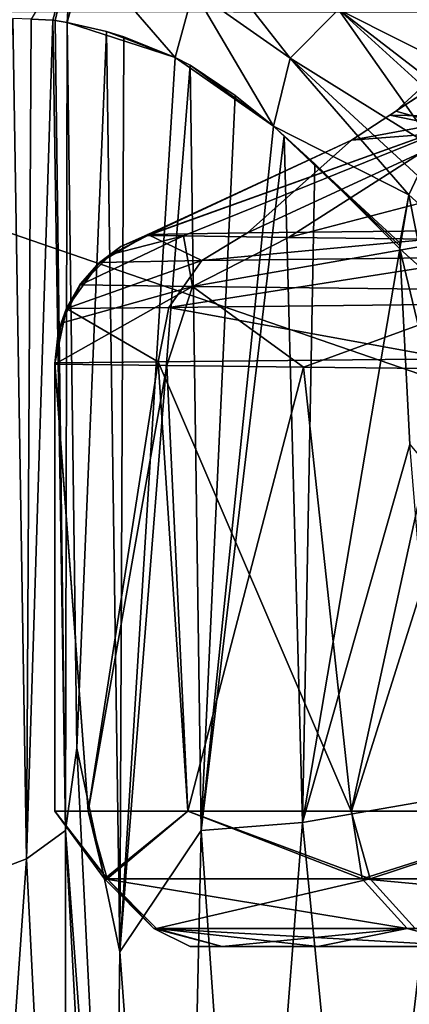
# Model space of a CAD drawing. Header units: millimetres. Extents: x -104 to 104, y -36 to 73.
# Tile 34 of 145: x -24.26 to -21.38, y 7.87 to 15.14. Entities that reach past the tile are written whole.
import ezdxf

# ---------------------------------------------------------------- set-up
doc = ezdxf.new("R2010")
doc.units = ezdxf.units.MM
doc.header["$LTSCALE"] = 33.374815
for name, color, linetype in [('238', 7, 'CONTINUOUS'), ('242', 7, 'CONTINUOUS'), ('243', 7, 'CONTINUOUS'), ('244', 7, 'CONTINUOUS'), ('245', 7, 'CONTINUOUS'), ('253', 7, 'CONTINUOUS'), ('254', 7, 'CONTINUOUS'), ('282', 7, 'CONTINUOUS'), ('307', 7, 'CONTINUOUS'), ('308', 7, 'CONTINUOUS'), ('309', 7, 'CONTINUOUS'), ('310', 7, 'CONTINUOUS'), ('311', 7, 'CONTINUOUS'), ('339', 7, 'CONTINUOUS'), ('340', 7, 'CONTINUOUS'), ('344', 7, 'CONTINUOUS'), ('346', 7, 'CONTINUOUS'), ('367', 7, 'CONTINUOUS')]:
    doc.layers.add(name, color=color, linetype=linetype)

msp = doc.modelspace()

# ---------------------------------------------------------------- linework, layer by layer
at = {"layer": '238', "color": 7, "linetype": 'CONTINUOUS', "true_color": 0xe6e6e6}
for points in [[(0, 15.0504, 26.94), (0, 15.662, 7.2391), (-21.401, 15.3639, 17.2884), (0, 15.0504, 26.94)], [(-20.4611, 14.4922, 37.2607), (0, 15.0504, 26.94), (-21.401, 15.3639, 17.2884), (-20.4611, 14.4922, 37.2607)]]:
    msp.add_3dface(points, dxfattribs=at)
at = {"layer": '242', "color": 7, "linetype": 'CONTINUOUS', "true_color": 0xe6e6e6}
for points in [[(-24.015, 15.1377, -28.3835), (-23.8801, 15.6438, -28.3902), (-24.1753, 15.1468, -29.9497), (-24.015, 15.1377, -28.3835)], [(-23.9986, 15.1362, -28.137), (-23.8801, 15.6438, -28.3902), (-24.015, 15.1377, -28.3835), (-23.9986, 15.1362, -28.137)], [(-23.9087, 15.1218, -26.0742), (-23.8801, 15.6438, -28.3902), (-23.9986, 15.1362, -28.137), (-23.9087, 15.1218, -26.0742)], [(-23.7734, 15.6298, -26.0754), (-23.8801, 15.6438, -28.3902), (-23.9087, 15.1218, -26.0742), (-23.7734, 15.6298, -26.0754)]]:
    msp.add_3dface(points, dxfattribs=at)
at = {"layer": '243', "color": 7, "linetype": 'CONTINUOUS', "true_color": 0xe6e6e6}
for points in [[(-23.7734, 15.6298, -26.0754), (-23.9087, 15.1218, -26.0742), (-23.1107, 14.8618, -2.6771), (-23.7734, 15.6298, -26.0754)], [(-22.9758, 15.3601, -2.673), (-23.7734, 15.6298, -26.0754), (-23.1107, 14.8618, -2.6771), (-22.9758, 15.3601, -2.673)], [(-23.1107, 14.8618, -2.6771), (-23.9087, 15.1218, -26.0742), (-23.6185, 15.0556, -17.4854), (-23.1107, 14.8618, -2.6771)], [(-23.4914, 15.0164, -13.7448), (-23.1107, 14.8618, -2.6771), (-23.6185, 15.0556, -17.4854), (-23.4914, 15.0164, -13.7448)]]:
    msp.add_3dface(points, dxfattribs=at)
at = {"layer": '244', "color": 7, "linetype": 'CONTINUOUS', "true_color": 0xe6e6e6}
for points in [[(-22.8166, 15.5664, -2.675), (-22.9758, 15.3601, -2.673), (-22.2621, 14.8577, 17.3055), (-22.8166, 15.5664, -2.675)], [(-22.8166, 15.5664, -2.675), (-22.2621, 14.8577, 17.3055), (-21.9043, 15.2164, 17.3039), (-22.8166, 15.5664, -2.675)], [(-22.9758, 15.3601, -2.673), (-23.1107, 14.8618, -2.6771), (-22.3846, 14.3557, 17.2505), (-22.9758, 15.3601, -2.673)], [(-22.9758, 15.3601, -2.673), (-22.3846, 14.3557, 17.2505), (-22.2621, 14.8577, 17.3055), (-22.9758, 15.3601, -2.673)], [(-20.4611, 14.4922, 37.2607), (-21.401, 15.3639, 17.2884), (-21.9043, 15.2164, 17.3039), (-20.4611, 14.4922, 37.2607)], [(-21.9043, 15.2164, 17.3039), (-22.2621, 14.8577, 17.3055), (-21.1764, 14.1814, 37.286), (-21.9043, 15.2164, 17.3039)], [(-20.4611, 14.4922, 37.2607), (-21.9043, 15.2164, 17.3039), (-20.8544, 14.4077, 37.2794), (-20.4611, 14.4922, 37.2607)], [(-20.8544, 14.4077, 37.2794), (-21.9043, 15.2164, 17.3039), (-20.9567, 14.3554, 37.2826), (-20.8544, 14.4077, 37.2794)], [(-20.9567, 14.3554, 37.2826), (-21.9043, 15.2164, 17.3039), (-21.1764, 14.1814, 37.286), (-20.9567, 14.3554, 37.2826)], [(-22.3846, 14.3557, 17.2505), (-23.1107, 14.8618, -2.6771), (-23.0005, 14.8061, 0.4779), (-22.3846, 14.3557, 17.2505)], [(-22.2621, 14.8577, 17.3055), (-22.3846, 14.3557, 17.2505), (-21.3873, 13.8483, 37.2798), (-22.2621, 14.8577, 17.3055)], [(-21.1764, 14.1814, 37.286), (-22.2621, 14.8577, 17.3055), (-21.3198, 13.9898, 37.2837), (-21.1764, 14.1814, 37.286)], [(-21.3198, 13.9898, 37.2837), (-22.2621, 14.8577, 17.3055), (-21.3873, 13.8483, 37.2798), (-21.3198, 13.9898, 37.2837)], [(-22.6681, 14.5831, 9.7452), (-22.3846, 14.3557, 17.2505), (-23.0005, 14.8061, 0.4779), (-22.6681, 14.5831, 9.7452)], [(-21.4531, 13.4724, 37.2626), (-21.4533, 13.4941, 37.2638), (-22.3846, 14.3557, 17.2505), (-21.4531, 13.4724, 37.2626)], [(-22.3846, 14.3557, 17.2505), (-21.4533, 13.4941, 37.2638), (-21.3873, 13.8483, 37.2798), (-22.3846, 14.3557, 17.2505)], [(-22.0794, 14.0767, 24.7182), (-21.4531, 13.4724, 37.2626), (-22.3846, 14.3557, 17.2505), (-22.0794, 14.0767, 24.7182)], [(-22.3073, 14.2846, 19.2093), (-22.0794, 14.0767, 24.7182), (-22.3846, 14.3557, 17.2505), (-22.3073, 14.2846, 19.2093)], [(-21.4525, 13.4509, 37.2615), (-21.4531, 13.4724, 37.2626), (-22.0794, 14.0767, 24.7182), (-21.4525, 13.4509, 37.2615)]]:
    msp.add_3dface(points, dxfattribs=at)
at = {"layer": '245', "color": 7, "linetype": 'CONTINUOUS', "true_color": 0xe6e6e6}
for points in [[(-21.3198, 13.9898, 37.2837), (-21.3873, 13.8483, 37.2798), (-21.1989, 13.6777, 40.106), (-21.3198, 13.9898, 37.2837)], [(-21.4533, 13.4941, 37.2638), (-21.4525, 13.4509, 37.2615), (-21.3873, 13.8483, 37.2798), (-21.4533, 13.4941, 37.2638)], [(-21.3873, 13.8483, 37.2798), (-21.4525, 13.4509, 37.2615), (-21.2763, 13.2886, 39.8517), (-21.3873, 13.8483, 37.2798)], [(-21.1989, 13.6777, 40.106), (-21.3873, 13.8483, 37.2798), (-21.2763, 13.2886, 39.8517), (-21.1989, 13.6777, 40.106)], [(-21.4533, 13.4941, 37.2638), (-21.4531, 13.4724, 37.2626), (-21.4525, 13.4509, 37.2615), (-21.4533, 13.4941, 37.2638)]]:
    msp.add_3dface(points, dxfattribs=at)
at = {"layer": '253', "color": 7, "linetype": 'CONTINUOUS', "true_color": 0xe6e6e6}
for points in [[(-23.6185, 15.0556, -17.4854), (-23.9087, 15.1218, -26.0742), (-23.8383, 9.7613, -26.0585), (-23.6185, 15.0556, -17.4854)], [(-23.5206, 8.2566, -17.7522), (-23.6185, 15.0556, -17.4854), (-23.8383, 9.7613, -26.0585), (-23.5206, 8.2566, -17.7522)], [(-23.4914, 15.0164, -13.7448), (-23.6185, 15.0556, -17.4854), (-23.5206, 8.2566, -17.7522), (-23.4914, 15.0164, -13.7448)], [(-23.1107, 14.8618, -2.6771), (-23.4914, 15.0164, -13.7448), (-23.5206, 8.2566, -17.7522), (-23.1107, 14.8618, -2.6771)], [(-23.0005, 14.8061, 0.4779), (-23.1107, 14.8618, -2.6771), (-23.5206, 8.2566, -17.7522), (-23.0005, 14.8061, 0.4779)], [(-23.0005, 14.8061, 0.4779), (-23.5206, 8.2566, -17.7522), (-22.9188, 9.1535, 0.8617), (-23.0005, 14.8061, 0.4779)], [(-22.6681, 14.5831, 9.7452), (-23.0005, 14.8061, 0.4779), (-22.9188, 9.1535, 0.8617), (-22.6681, 14.5831, 9.7452)], [(-22.3846, 14.3557, 17.2505), (-22.6681, 14.5831, 9.7452), (-22.9188, 9.1535, 0.8617), (-22.3846, 14.3557, 17.2505)], [(-22.3073, 14.2846, 19.2093), (-22.3846, 14.3557, 17.2505), (-22.9188, 9.1535, 0.8617), (-22.3073, 14.2846, 19.2093)], [(-22.3073, 14.2846, 19.2093), (-22.9188, 9.1535, 0.8617), (-22.1719, 9.2115, 19.4381), (-22.3073, 14.2846, 19.2093)], [(-22.0794, 14.0767, 24.7182), (-22.3073, 14.2846, 19.2093), (-22.1719, 9.2115, 19.4381), (-22.0794, 14.0767, 24.7182)], [(-21.4525, 13.4509, 37.2615), (-22.0794, 14.0767, 24.7182), (-22.1719, 9.2115, 19.4381), (-21.4525, 13.4509, 37.2615)], [(-21.4525, 13.4509, 37.2615), (-22.1719, 9.2115, 19.4381), (-21.3782, 12.0045, 37.2615), (-21.4525, 13.4509, 37.2615)], [(-21.3782, 12.0045, 37.2615), (-22.1719, 9.2115, 19.4381), (-21.1648, 9.3872, 37.2616), (-21.3782, 12.0045, 37.2615)], [(-23.5725, 4.4231, -26.081), (-23.5206, 8.2566, -17.7522), (-23.8383, 9.7613, -26.0585), (-23.5725, 4.4231, -26.081)], [(-22.1719, 9.2115, 19.4381), (-21.719, 4.6464, 19.6331), (-21.1648, 9.3872, 37.2616), (-22.1719, 9.2115, 19.4381)], [(-21.1648, 9.3872, 37.2616), (-21.719, 4.6464, 19.6331), (-20.9249, 7.469, 37.2616), (-21.1648, 9.3872, 37.2616)], [(-22.9188, 9.1535, 0.8617), (-22.5667, 4.1444, 0.9047), (-22.1719, 9.2115, 19.4381), (-22.9188, 9.1535, 0.8617)], [(-22.1719, 9.2115, 19.4381), (-22.5667, 4.1444, 0.9047), (-21.719, 4.6464, 19.6331), (-22.1719, 9.2115, 19.4381)], [(-23.5206, 8.2566, -17.7522), (-23.0731, 2.2551, -17.9228), (-22.9188, 9.1535, 0.8617), (-23.5206, 8.2566, -17.7522)], [(-22.9188, 9.1535, 0.8617), (-23.0731, 2.2551, -17.9228), (-22.5667, 4.1444, 0.9047), (-22.9188, 9.1535, 0.8617)], [(-23.0731, 2.2551, -17.9228), (-23.5206, 8.2566, -17.7522), (-23.5725, 4.4231, -26.081), (-23.0731, 2.2551, -17.9228)]]:
    msp.add_3dface(points, dxfattribs=at)
at = {"layer": '254', "color": 7, "linetype": 'CONTINUOUS', "true_color": 0xe6e6e6}
for points in [[(-24.3105, 15.1511, -30.7438), (-24.8998, 8.6814, -32.8191), (-24.2082, 8.9436, -30.6103), (-24.3105, 15.1511, -30.7438)], [(-24.1753, 15.1468, -29.9497), (-24.3105, 15.1511, -30.7438), (-24.2082, 8.9436, -30.6103), (-24.1753, 15.1468, -29.9497)], [(-24.015, 15.1377, -28.3835), (-24.1753, 15.1468, -29.9497), (-24.2082, 8.9436, -30.6103), (-24.015, 15.1377, -28.3835)], [(-23.9223, 9.1543, -28.2832), (-24.015, 15.1377, -28.3835), (-24.2082, 8.9436, -30.6103), (-23.9223, 9.1543, -28.2832)], [(-23.9986, 15.1362, -28.137), (-24.015, 15.1377, -28.3835), (-23.9223, 9.1543, -28.2832), (-23.9986, 15.1362, -28.137)], [(-23.9087, 15.1218, -26.0742), (-23.9986, 15.1362, -28.137), (-23.9223, 9.1543, -28.2832), (-23.9087, 15.1218, -26.0742)], [(-23.8383, 9.7613, -26.0585), (-23.9087, 15.1218, -26.0742), (-23.9223, 9.1543, -28.2832), (-23.8383, 9.7613, -26.0585)], [(-23.5725, 4.4231, -26.081), (-23.8383, 9.7613, -26.0585), (-23.9223, 9.1543, -28.2832), (-23.5725, 4.4231, -26.081)], [(-23.9223, 9.1543, -28.2832), (-24.2082, 8.9436, -30.6103), (-23.9269, 3.2741, -30.4703), (-23.9223, 9.1543, -28.2832)], [(-23.6212, 3.5927, -28.2077), (-23.9223, 9.1543, -28.2832), (-23.9269, 3.2741, -30.4703), (-23.6212, 3.5927, -28.2077)], [(-23.6212, 3.5927, -28.2077), (-23.5725, 4.4231, -26.081), (-23.9223, 9.1543, -28.2832), (-23.6212, 3.5927, -28.2077)], [(-24.8998, 8.6814, -32.8191), (-24.6368, 2.854, -32.6593), (-24.2082, 8.9436, -30.6103), (-24.8998, 8.6814, -32.8191)], [(-24.2082, 8.9436, -30.6103), (-24.6368, 2.854, -32.6593), (-23.9269, 3.2741, -30.4703), (-24.2082, 8.9436, -30.6103)]]:
    msp.add_3dface(points, dxfattribs=at)
at = {"layer": '282', "color": 7, "linetype": 'CONTINUOUS', "true_color": 0xe6e6e6}
for points in [[(-11.9968, 15.1879, -68.086), (0, 5.1823, -68.077), (-29.0944, 15.2069, -68.087), (-11.9968, 15.1879, -68.086)], [(-29.0944, 15.2069, -68.087), (0, 5.1823, -68.077), (-28.4409, 5.291, -68.0795), (-29.0944, 15.2069, -68.087)]]:
    msp.add_3dface(points, dxfattribs=at)
at = {"layer": '307', "color": 7, "linetype": 'CONTINUOUS', "true_color": 0xe6e6e6}
for points in [[(-23.5855, 13.4088, -44.2156), (-23.0502, 13.5446, -40.7925), (-23.8101, 13.1846, -44.217), (-23.5855, 13.4088, -44.2156)], [(-23.8101, 13.1846, -44.217), (-23.0502, 13.5446, -40.7925), (-22.984, 13.1727, -38.0675), (-23.8101, 13.1846, -44.217)], [(-23.3121, 13.5481, -44.2151), (-23.0502, 13.5446, -40.7925), (-23.5855, 13.4088, -44.2156), (-23.3121, 13.5481, -44.2151)], [(-23.0502, 13.5446, -40.7925), (-22.2754, 13.5334, -37.4068), (-22.984, 13.1727, -38.0675), (-23.0502, 13.5446, -40.7925)], [(-22.2754, 13.5334, -37.4068), (-21.0046, 13.518, -34.171), (-22.984, 13.1727, -38.0675), (-22.2754, 13.5334, -37.4068)], [(-22.984, 13.1727, -38.0675), (-21.0046, 13.518, -34.171), (-20.608, 13.1456, -32.3596), (-22.984, 13.1727, -38.0675)], [(-23.9532, 12.9011, -44.2197), (-22.984, 13.1727, -38.0675), (-23.9999, 12.5981, -44.2235), (-23.9532, 12.9011, -44.2197)], [(-23.9999, 12.5981, -44.2235), (-22.984, 13.1727, -38.0675), (-23.1738, 12.5868, -38.0429), (-23.9999, 12.5981, -44.2235)], [(-23.8101, 13.1846, -44.217), (-22.984, 13.1727, -38.0675), (-23.9532, 12.9011, -44.2197), (-23.8101, 13.1846, -44.217)], [(-23.1738, 12.5868, -38.0429), (-22.984, 13.1727, -38.0675), (-22.1649, 12.5745, -35.0817), (-23.1738, 12.5868, -38.0429)], [(-22.984, 13.1727, -38.0675), (-20.608, 13.1456, -32.3596), (-22.1649, 12.5745, -35.0817), (-22.984, 13.1727, -38.0675)], [(-22.1649, 12.5745, -35.0817), (-20.608, 13.1456, -32.3596), (-20.7798, 12.5597, -32.2776), (-22.1649, 12.5745, -35.0817)]]:
    msp.add_3dface(points, dxfattribs=at)
at = {"layer": '308', "color": 7, "linetype": 'CONTINUOUS', "true_color": 0xe6e6e6}
for points in [[(-20.8802, 14.4248, -39.048), (-21.5258, 14.4371, -44.3599), (-19.4267, 15.8282, -39.4269), (-20.8802, 14.4248, -39.048)], [(-19.4267, 15.8282, -39.4269), (-21.5258, 14.4371, -44.3599), (-21.482, 14.4676, -44.3607), (-19.4267, 15.8282, -39.4269)], [(-20.1315, 15.7069, -44.3876), (-19.4267, 15.8282, -39.4269), (-21.482, 14.4676, -44.3607), (-20.1315, 15.7069, -44.3876)], [(-21.8086, 14.2522, -44.3548), (-20.8802, 14.4248, -39.048), (-23.313, 13.551, -44.33), (-21.8086, 14.2522, -44.3548)], [(-23.313, 13.551, -44.33), (-20.8802, 14.4248, -39.048), (-23.3126, 13.5495, -44.2724), (-23.313, 13.551, -44.33)], [(-20.8802, 14.4248, -39.048), (-23.3121, 13.5481, -44.2151), (-23.3126, 13.5495, -44.2724), (-20.8802, 14.4248, -39.048)], [(-23.0502, 13.5446, -40.7925), (-23.3121, 13.5481, -44.2151), (-20.8802, 14.4248, -39.048), (-23.0502, 13.5446, -40.7925)], [(-22.2754, 13.5334, -37.4068), (-23.0502, 13.5446, -40.7925), (-20.8802, 14.4248, -39.048), (-22.2754, 13.5334, -37.4068)], [(-18.9354, 14.4045, -34.0692), (-22.2754, 13.5334, -37.4068), (-20.8802, 14.4248, -39.048), (-18.9354, 14.4045, -34.0692)], [(-21.0046, 13.518, -34.171), (-22.2754, 13.5334, -37.4068), (-18.9354, 14.4045, -34.0692), (-21.0046, 13.518, -34.171)], [(-21.5258, 14.4371, -44.3599), (-20.8802, 14.4248, -39.048), (-21.8086, 14.2522, -44.3548), (-21.5258, 14.4371, -44.3599)]]:
    msp.add_3dface(points, dxfattribs=at)
at = {"layer": '309', "color": 7, "linetype": 'CONTINUOUS', "true_color": 0xe6e6e6}
for points in [[(-20.1315, 15.7069, -44.3876), (-21.482, 14.4676, -44.3607), (-20.9518, 14.3182, -49.8777), (-20.1315, 15.7069, -44.3876)], [(-21.5258, 14.4371, -44.3599), (-21.8086, 14.2522, -44.3548), (-20.9518, 14.3182, -49.8777), (-21.5258, 14.4371, -44.3599)], [(-21.482, 14.4676, -44.3607), (-21.5258, 14.4371, -44.3599), (-20.9518, 14.3182, -49.8777), (-21.482, 14.4676, -44.3607)], [(-20.9518, 14.3182, -49.8777), (-21.8086, 14.2522, -44.3548), (-22.5771, 13.5668, -50.0573), (-20.9518, 14.3182, -49.8777)], [(-20.4905, 13.5908, -55.3738), (-20.9518, 14.3182, -49.8777), (-22.5771, 13.5668, -50.0573), (-20.4905, 13.5908, -55.3738)], [(-21.8086, 14.2522, -44.3548), (-23.313, 13.551, -44.33), (-23.3144, 13.556, -44.3878), (-21.8086, 14.2522, -44.3548)], [(-23.314, 13.5561, -44.4451), (-21.8086, 14.2522, -44.3548), (-23.3144, 13.556, -44.3878), (-23.314, 13.5561, -44.4451)], [(-21.8086, 14.2522, -44.3548), (-23.314, 13.5561, -44.4451), (-22.5771, 13.5668, -50.0573), (-21.8086, 14.2522, -44.3548)]]:
    msp.add_3dface(points, dxfattribs=at)
at = {"layer": '310', "color": 7, "linetype": 'CONTINUOUS', "true_color": 0xe6e6e6}
for points in [[(-23.314, 13.5561, -44.4451), (-23.5115, 13.4658, -44.3309), (-23.6701, 13.3485, -44.4484), (-23.314, 13.5561, -44.4451)], [(-23.314, 13.5561, -44.4451), (-23.313, 13.551, -44.33), (-23.5115, 13.4658, -44.3309), (-23.314, 13.5561, -44.4451)], [(-23.313, 13.551, -44.33), (-23.314, 13.5561, -44.4451), (-23.3144, 13.556, -44.3878), (-23.313, 13.551, -44.33)], [(-23.5115, 13.4658, -44.3309), (-23.6884, 13.3314, -44.3319), (-23.6701, 13.3485, -44.4484), (-23.5115, 13.4658, -44.3309)], [(-23.6884, 13.3314, -44.3319), (-23.8165, 13.1831, -44.3328), (-23.8102, 13.1923, -44.45), (-23.6884, 13.3314, -44.3319)], [(-23.6701, 13.3485, -44.4484), (-23.6884, 13.3314, -44.3319), (-23.8102, 13.1923, -44.45), (-23.6701, 13.3485, -44.4484)], [(-23.8102, 13.1923, -44.45), (-23.9134, 13.012, -44.3339), (-23.9148, 13.0093, -44.4513), (-23.8102, 13.1923, -44.45)], [(-23.8165, 13.1831, -44.3328), (-23.9134, 13.012, -44.3339), (-23.8102, 13.1923, -44.45), (-23.8165, 13.1831, -44.3328)], [(-23.9999, 12.6035, -44.337), (-23.9994, 12.6069, -44.4532), (-23.9148, 13.0093, -44.4513), (-23.9999, 12.6035, -44.337)], [(-23.979, 12.808, -44.3353), (-23.9999, 12.6035, -44.337), (-23.9148, 13.0093, -44.4513), (-23.979, 12.808, -44.3353)], [(-23.9134, 13.012, -44.3339), (-23.979, 12.808, -44.3353), (-23.9148, 13.0093, -44.4513), (-23.9134, 13.012, -44.3339)], [(-23.9998, 12.6052, -44.3951), (-23.9994, 12.6069, -44.4532), (-23.9999, 12.6035, -44.337), (-23.9998, 12.6052, -44.3951)]]:
    msp.add_3dface(points, dxfattribs=at)
at = {"layer": '311', "color": 7, "linetype": 'CONTINUOUS', "true_color": 0xe6e6e6}
for points in [[(-23.314, 13.5561, -44.4451), (-23.6701, 13.3485, -44.4484), (-22.9136, 13.3634, -50.1885), (-23.314, 13.5561, -44.4451)], [(-22.5771, 13.5668, -50.0573), (-23.314, 13.5561, -44.4451), (-22.9136, 13.3634, -50.1885), (-22.5771, 13.5668, -50.0573)], [(-20.4905, 13.5908, -55.3738), (-22.5771, 13.5668, -50.0573), (-22.9136, 13.3634, -50.1885), (-20.4905, 13.5908, -55.3738)], [(-20.4905, 13.5908, -55.3738), (-22.9136, 13.3634, -50.1885), (-20.7853, 13.389, -55.5875), (-20.4905, 13.5908, -55.3738)], [(-23.1587, 13.0158, -50.2603), (-21.009, 13.0402, -55.7121), (-20.7853, 13.389, -55.5875), (-23.1587, 13.0158, -50.2603)], [(-22.9136, 13.3634, -50.1885), (-23.1587, 13.0158, -50.2603), (-20.7853, 13.389, -55.5875), (-22.9136, 13.3634, -50.1885)], [(-23.6701, 13.3485, -44.4484), (-23.9148, 13.0093, -44.4513), (-22.9136, 13.3634, -50.1885), (-23.6701, 13.3485, -44.4484)], [(-23.9148, 13.0093, -44.4513), (-23.1587, 13.0158, -50.2603), (-22.9136, 13.3634, -50.1885), (-23.9148, 13.0093, -44.4513)], [(-23.6701, 13.3485, -44.4484), (-23.8102, 13.1923, -44.45), (-23.9148, 13.0093, -44.4513), (-23.6701, 13.3485, -44.4484)], [(-21.009, 13.0402, -55.7121), (-23.1587, 13.0158, -50.2603), (-21.0824, 12.6367, -55.7547), (-21.009, 13.0402, -55.7121)], [(-23.9148, 13.0093, -44.4513), (-23.9994, 12.6069, -44.4532), (-23.2378, 12.6146, -50.2861), (-23.9148, 13.0093, -44.4513)], [(-23.1587, 13.0158, -50.2603), (-23.9148, 13.0093, -44.4513), (-23.2378, 12.6146, -50.2861), (-23.1587, 13.0158, -50.2603)], [(-21.0824, 12.6367, -55.7547), (-23.1587, 13.0158, -50.2603), (-23.2378, 12.6146, -50.2861), (-21.0824, 12.6367, -55.7547)]]:
    msp.add_3dface(points, dxfattribs=at)
at = {"layer": '339', "color": 7, "linetype": 'CONTINUOUS', "true_color": 0xe6e6e6}
for points in [[(-23.9999, 12.6035, -44.337), (-24, 12.6008, -44.2802), (-24, 9.2965, -44.2844), (-23.9999, 12.6035, -44.337)], [(-23.7536, 9.2965, -47.7162), (-23.9999, 12.6035, -44.337), (-24, 9.2965, -44.2844), (-23.7536, 9.2965, -47.7162)], [(-24, 12.6008, -44.2802), (-23.9999, 12.5981, -44.2235), (-24, 9.2965, -44.2844), (-24, 12.6008, -44.2802)], [(-24, 9.2965, -44.2844), (-23.9999, 12.5981, -44.2235), (-23.7532, 9.2965, -40.8527), (-24, 9.2965, -44.2844)], [(-23.9998, 12.6052, -44.3951), (-23.9999, 12.6035, -44.337), (-23.7536, 9.2965, -47.7162), (-23.9998, 12.6052, -44.3951)], [(-23.9999, 12.5981, -44.2235), (-23.1738, 12.5868, -38.0429), (-23.7532, 9.2965, -40.8527), (-23.9999, 12.5981, -44.2235)], [(-23.9994, 12.6069, -44.4532), (-23.9998, 12.6052, -44.3951), (-23.7536, 9.2965, -47.7162), (-23.9994, 12.6069, -44.4532)], [(-23.2378, 12.6146, -50.2861), (-23.9994, 12.6069, -44.4532), (-23.7536, 9.2965, -47.7162), (-23.2378, 12.6146, -50.2861)], [(-23.019, 9.2965, -51.0775), (-23.2378, 12.6146, -50.2861), (-23.7536, 9.2965, -47.7162), (-23.019, 9.2965, -51.0775)], [(-23.7532, 9.2965, -40.8527), (-23.1738, 12.5868, -38.0429), (-23.0182, 9.2965, -37.4915), (-23.7532, 9.2965, -40.8527)], [(-21.0824, 12.6367, -55.7547), (-23.2378, 12.6146, -50.2861), (-21.8113, 9.2965, -54.2992), (-21.0824, 12.6367, -55.7547)], [(-21.8113, 9.2965, -54.2992), (-23.2378, 12.6146, -50.2861), (-23.019, 9.2965, -51.0775), (-21.8113, 9.2965, -54.2992)], [(-23.1738, 12.5868, -38.0429), (-22.1649, 12.5745, -35.0817), (-23.0182, 9.2965, -37.4915), (-23.1738, 12.5868, -38.0429)], [(-20.1554, 9.2965, -57.3151), (-21.0824, 12.6367, -55.7547), (-21.8113, 9.2965, -54.2992), (-20.1554, 9.2965, -57.3151)], [(-23.0182, 9.2965, -37.4915), (-22.1649, 12.5745, -35.0817), (-21.8101, 9.2965, -34.2699), (-23.0182, 9.2965, -37.4915)], [(-22.1649, 12.5745, -35.0817), (-20.7798, 12.5597, -32.2776), (-21.8101, 9.2965, -34.2699), (-22.1649, 12.5745, -35.0817)], [(-21.8101, 9.2965, -34.2699), (-20.7798, 12.5597, -32.2776), (-20.1538, 9.2965, -31.2542), (-21.8101, 9.2965, -34.2699)]]:
    msp.add_3dface(points, dxfattribs=at)
at = {"layer": '340', "color": 7, "linetype": 'CONTINUOUS', "true_color": 0xe6e6e6}
for points in [[(-23.5855, 13.4088, -44.2156), (-23.313, 13.551, -44.33), (-23.3126, 13.5495, -44.2724), (-23.5855, 13.4088, -44.2156)], [(-23.313, 13.551, -44.33), (-23.5855, 13.4088, -44.2156), (-23.5115, 13.4658, -44.3309), (-23.313, 13.551, -44.33)], [(-23.3121, 13.5481, -44.2151), (-23.5855, 13.4088, -44.2156), (-23.3126, 13.5495, -44.2724), (-23.3121, 13.5481, -44.2151)], [(-23.5855, 13.4088, -44.2156), (-23.6884, 13.3314, -44.3319), (-23.5115, 13.4658, -44.3309), (-23.5855, 13.4088, -44.2156)], [(-23.5855, 13.4088, -44.2156), (-23.8101, 13.1846, -44.217), (-23.6884, 13.3314, -44.3319), (-23.5855, 13.4088, -44.2156)], [(-23.8101, 13.1846, -44.217), (-23.8165, 13.1831, -44.3328), (-23.6884, 13.3314, -44.3319), (-23.8101, 13.1846, -44.217)], [(-23.8101, 13.1846, -44.217), (-23.9532, 12.9011, -44.2197), (-23.8165, 13.1831, -44.3328), (-23.8101, 13.1846, -44.217)], [(-23.9532, 12.9011, -44.2197), (-23.9134, 13.012, -44.3339), (-23.8165, 13.1831, -44.3328), (-23.9532, 12.9011, -44.2197)], [(-23.9532, 12.9011, -44.2197), (-23.979, 12.808, -44.3353), (-23.9134, 13.012, -44.3339), (-23.9532, 12.9011, -44.2197)], [(-23.9532, 12.9011, -44.2197), (-23.9999, 12.5981, -44.2235), (-23.979, 12.808, -44.3353), (-23.9532, 12.9011, -44.2197)], [(-23.979, 12.808, -44.3353), (-23.9999, 12.5981, -44.2235), (-24, 12.6008, -44.2802), (-23.979, 12.808, -44.3353)], [(-23.9999, 12.6035, -44.337), (-23.979, 12.808, -44.3353), (-24, 12.6008, -44.2802), (-23.9999, 12.6035, -44.337)]]:
    msp.add_3dface(points, dxfattribs=at)
at = {"layer": '344', "color": 7, "linetype": 'CONTINUOUS', "true_color": 0xe6e6e6}
for points in [[(-23.0001, 8.2965, -44.2848), (-22.7634, 8.2965, -40.9954), (-22.7637, 8.2965, -47.5742), (-23.0001, 8.2965, -44.2848)], [(-22.7637, 8.2965, -47.5742), (-22.7634, 8.2965, -40.9954), (-22.0591, 8.2965, -50.7971), (-22.7637, 8.2965, -47.5742)], [(-22.7634, 8.2965, -40.9954), (-22.0585, 8.2965, -37.7726), (-22.0591, 8.2965, -50.7971), (-22.7634, 8.2965, -40.9954)], [(-22.0591, 8.2965, -50.7971), (-22.0585, 8.2965, -37.7726), (-20.9008, 8.2965, -53.8856), (-22.0591, 8.2965, -50.7971)], [(-22.0585, 8.2965, -37.7726), (-20.8999, 8.2965, -34.6841), (-20.9008, 8.2965, -53.8856), (-22.0585, 8.2965, -37.7726)]]:
    msp.add_3dface(points, dxfattribs=at)
at = {"layer": '346', "color": 7, "linetype": 'CONTINUOUS', "true_color": 0xe6e6e6}
for points in [[(-23.7536, 9.2965, -47.7162), (-24, 9.2965, -44.2844), (-23.6124, 8.797, -47.7587), (-23.7536, 9.2965, -47.7162)], [(-24, 9.2965, -44.2844), (-23.7532, 9.2965, -40.8527), (-23.6325, 8.797, -40.953), (-24, 9.2965, -44.2844)], [(-24, 9.2965, -44.2844), (-23.6325, 8.797, -40.953), (-23.6124, 8.797, -47.7587), (-24, 9.2965, -44.2844)], [(-23.019, 9.2965, -51.0775), (-23.7536, 9.2965, -47.7162), (-23.6124, 8.797, -47.7587), (-23.019, 9.2965, -51.0775)], [(-23.7532, 9.2965, -40.8527), (-23.0182, 9.2965, -37.4915), (-23.6325, 8.797, -40.953), (-23.7532, 9.2965, -40.8527)], [(-23.0182, 9.2965, -37.4915), (-21.731, 8.797, -34.4184), (-23.6325, 8.797, -40.953), (-23.0182, 9.2965, -37.4915)], [(-23.019, 9.2965, -51.0775), (-23.6124, 8.797, -47.7587), (-21.6721, 8.797, -54.2819), (-23.019, 9.2965, -51.0775)], [(-21.8113, 9.2965, -54.2992), (-23.019, 9.2965, -51.0775), (-21.6721, 8.797, -54.2819), (-21.8113, 9.2965, -54.2992)], [(-23.0182, 9.2965, -37.4915), (-21.8101, 9.2965, -34.2699), (-21.731, 8.797, -34.4184), (-23.0182, 9.2965, -37.4915)], [(-20.1554, 9.2965, -57.3151), (-21.8113, 9.2965, -54.2992), (-21.6721, 8.797, -54.2819), (-20.1554, 9.2965, -57.3151)], [(-21.8101, 9.2965, -34.2699), (-20.1538, 9.2965, -31.2542), (-21.731, 8.797, -34.4184), (-21.8101, 9.2965, -34.2699)], [(-20.1538, 9.2965, -31.2542), (-18.0625, 8.797, -28.6862), (-21.731, 8.797, -34.4184), (-20.1538, 9.2965, -31.2542)], [(-20.1554, 9.2965, -57.3151), (-21.6721, 8.797, -54.2819), (-17.9697, 8.797, -59.9923), (-20.1554, 9.2965, -57.3151)], [(-21.398, 8.4305, -34.5709), (-23.27, 8.4305, -41.0056), (-23.6325, 8.797, -40.953), (-21.398, 8.4305, -34.5709)], [(-21.731, 8.797, -34.4184), (-21.398, 8.4305, -34.5709), (-23.6325, 8.797, -40.953), (-21.731, 8.797, -34.4184)], [(-23.6325, 8.797, -40.953), (-23.27, 8.4305, -41.0056), (-23.6124, 8.797, -47.7587), (-23.6325, 8.797, -40.953)], [(-23.27, 8.4305, -41.0056), (-23.2497, 8.4305, -47.707), (-23.6124, 8.797, -47.7587), (-23.27, 8.4305, -41.0056)], [(-23.6124, 8.797, -47.7587), (-23.2497, 8.4305, -47.707), (-21.6721, 8.797, -54.2819), (-23.6124, 8.797, -47.7587)], [(-23.2497, 8.4305, -47.707), (-21.3387, 8.4305, -54.1303), (-21.6721, 8.797, -54.2819), (-23.2497, 8.4305, -47.707)], [(-17.7858, 8.4305, -28.9262), (-21.398, 8.4305, -34.5709), (-21.731, 8.797, -34.4184), (-17.7858, 8.4305, -28.9262)], [(-18.0625, 8.797, -28.6862), (-17.7858, 8.4305, -28.9262), (-21.731, 8.797, -34.4184), (-18.0625, 8.797, -28.6862)], [(-21.6721, 8.797, -54.2819), (-21.3387, 8.4305, -54.1303), (-17.9697, 8.797, -59.9923), (-21.6721, 8.797, -54.2819)], [(-22.7634, 8.2965, -40.9954), (-23.0001, 8.2965, -44.2848), (-23.27, 8.4305, -41.0056), (-22.7634, 8.2965, -40.9954)], [(-21.398, 8.4305, -34.5709), (-22.7634, 8.2965, -40.9954), (-23.27, 8.4305, -41.0056), (-21.398, 8.4305, -34.5709)], [(-23.0001, 8.2965, -44.2848), (-22.7637, 8.2965, -47.5742), (-23.27, 8.4305, -41.0056), (-23.0001, 8.2965, -44.2848)], [(-23.27, 8.4305, -41.0056), (-22.7637, 8.2965, -47.5742), (-23.2497, 8.4305, -47.707), (-23.27, 8.4305, -41.0056)], [(-22.7637, 8.2965, -47.5742), (-22.0591, 8.2965, -50.7971), (-23.2497, 8.4305, -47.707), (-22.7637, 8.2965, -47.5742)], [(-22.0591, 8.2965, -50.7971), (-20.9008, 8.2965, -53.8856), (-23.2497, 8.4305, -47.707), (-22.0591, 8.2965, -50.7971)], [(-23.2497, 8.4305, -47.707), (-20.9008, 8.2965, -53.8856), (-21.3387, 8.4305, -54.1303), (-23.2497, 8.4305, -47.707)], [(-22.0585, 8.2965, -37.7726), (-22.7634, 8.2965, -40.9954), (-21.398, 8.4305, -34.5709), (-22.0585, 8.2965, -37.7726)], [(-20.8999, 8.2965, -34.6841), (-22.0585, 8.2965, -37.7726), (-21.398, 8.4305, -34.5709), (-20.8999, 8.2965, -34.6841)], [(-17.7858, 8.4305, -28.9262), (-20.8999, 8.2965, -34.6841), (-21.398, 8.4305, -34.5709), (-17.7858, 8.4305, -28.9262)]]:
    msp.add_3dface(points, dxfattribs=at)
at = {"layer": '367', "color": 7, "linetype": 'CONTINUOUS', "true_color": 0xe6e6e6}
for points in [[(-21.2763, 13.2886, 39.8517), (-21.4525, 13.4509, 37.2615), (-20.9942, 11.5469, 41.9101), (-21.2763, 13.2886, 39.8517)], [(-21.4525, 13.4509, 37.2615), (-21.3782, 12.0045, 37.2615), (-20.9942, 11.5469, 41.9101), (-21.4525, 13.4509, 37.2615)]]:
    msp.add_3dface(points, dxfattribs=at)

doc.saveas('drawing.dxf')
